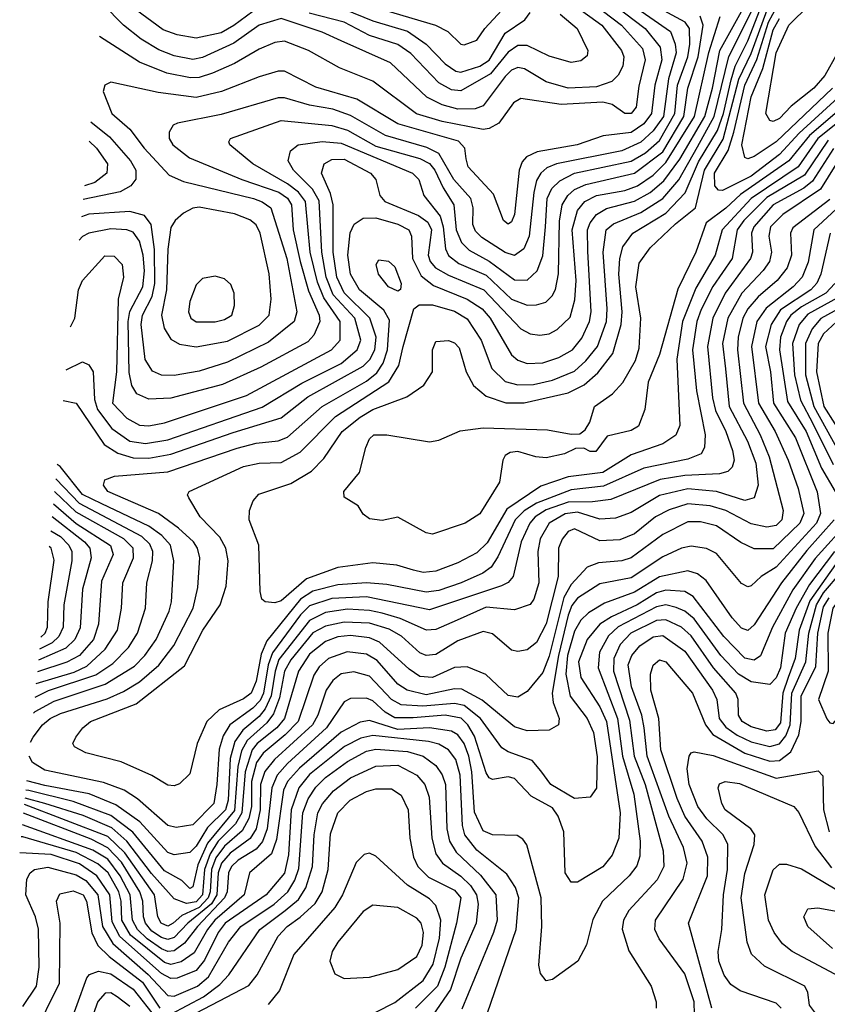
# Model space of a CAD drawing. Extents: x 997026 to 1115308, y 536381 to 619039.
# Tile 80 of 256: x 1000566 to 1003127, y 565058 to 568182. Entities that reach past the tile are written whole.
import ezdxf

# ---------------------------------------------------------------- set-up
doc = ezdxf.new("R2010")
doc.units = 0

msp = doc.modelspace()

# ---------------------------------------------------------------- linework, layer by layer
at = {"layer": '0CON20XD'}
for points in [[(1003158.1, 568075), (1003119.5, 568005), (1003084.4, 567965), (1003012.2, 567907.8), (1002975, 567869.2), (1002955, 567859.6), (1002945, 567862.1), (1002931.9, 567885), (1002965, 568076.9), (1003004.9, 568165), (1003070, 568230), (1003109.4, 568280.6), (1003135.9, 568334.1)], [(1002388, 568278), (1002549.3, 568155), (1002597.2, 568095), (1002601.9, 568055), (1002579.5, 567975), (1002569.6, 567885), (1002545, 567851.5), (1002505, 567824.6), (1002416.4, 567813.6), (1002333.1, 567785), (1002206.9, 567763.1), (1002172.4, 567747.6), (1002159, 567731), (1002149.8, 567705), (1002135, 567564.2), (1002125, 567540.6), (1002115, 567533.6), (1002099.5, 567545), (1002068.6, 567628.6), (1001988.2, 567715), (1001981.2, 567741.2), (1001977.7, 567775), (1001957, 567797), (1001765, 567852), (1001635, 567930), (1001505, 567968), (1001405, 568019.2), (1001385, 568018.8), (1001325, 568000.7), (1001205.9, 567954.1), (1001125, 567935.8), (1001005, 567951.3), (1000855, 567984.4), (1000835.8, 567975), (1000830.5, 567955), (1000858, 567885), (1000914.8, 567835), (1000960.6, 567775), (1001039.4, 567689.4), (1001085, 567668.6), (1001307.3, 567615), (1001335, 567604.8), (1001361.6, 567585), (1001412.9, 567425), (1001444, 567255), (1001435.7, 567224.3), (1001355, 567158.5), (1001225, 567095.2), (1001135, 567067.3), (1001055, 567052.8), (1001015, 567054.3), (1000986.5, 567066.5), (1000963.9, 567103.9), (1000951, 567215), (1000955.1, 567245), (1000985.8, 567304.2), (1000994.2, 567345), (1000993.1, 567453.1), (1000982.2, 567532.2), (1000961.2, 567561.2), (1000915, 567573.5), (1000784.4, 567565.6), (1000761.5, 567556.9)], [(1002355.8, 568255.8), (1002473.9, 568165), (1002540.5, 568090.5), (1002548.9, 568055), (1002528.9, 567971.1), (1002520.9, 567905), (1002505, 567884.3), (1002485, 567884.8), (1002445, 567912.8), (1002415, 567921.1), (1002283.2, 567913.2), (1002155, 567932), (1002131.5, 567918.5), (1002085, 567854.3), (1002055, 567836.9), (1002035, 567834.3), (1001905, 567859), (1001824.1, 567884.1), (1001685, 567987), (1001579.4, 568029.4), (1001481.8, 568085), (1001405, 568114), (1001375, 568109.8), (1001325, 568089.2), (1001246.3, 568043.7), (1001177.5, 568012.5), (1001135, 567999), (1001107.6, 567997.6), (1001032.2, 568012.2), (1000945, 568047.4), (1000818.9, 568129.5)], [(1003212.3, 567897.7), (1003097.3, 567805), (1003034.7, 567715.3), (1002885.3, 567615), (1002793, 567515), (1002770.9, 567435), (1002709.8, 567330.2), (1002667.7, 567225), (1002650.1, 567105), (1002659.5, 566895), (1002646, 566864), (1002605, 566835.9), (1002505, 566801.6), (1002415, 566745.6), (1002305, 566732), (1002217.9, 566702.1), (1002110.6, 566629.4), (1002047.7, 566522.3), (1002015, 566490.9), (1001955, 566458.4), (1001885, 566432.2), (1001845, 566427.6), (1001814.7, 566435.3), (1001761.7, 566451.7), (1001685, 566458.8), (1001575, 566443.5), (1001475, 566407.5), (1001395, 566338.3), (1001375, 566331.9), (1001344.4, 566334.4), (1001333.6, 566343.6), (1001327.8, 566367.8), (1001323.6, 566515), (1001293.8, 566595), (1001294.5, 566625), (1001305.6, 566655), (1001323.7, 566676.3), (1001425, 566710.9), (1001490.6, 566749.4), (1001530.3, 566789.7), (1001588.7, 566875), (1001645, 566920.5), (1001685, 566945.5), (1001793.3, 566985), (1001847, 567023), (1001874.5, 567065), (1001874.5, 567135), (1001885, 567160.8), (1001925, 567164.4), (1001945, 567157.3), (1001959.2, 567140.8), (1001981.1, 567065), (1002005, 567021.3), (1002045, 566988.1), (1002106.9, 566966.9), (1002165, 566966.4), (1002305, 566998.4), (1002355.9, 567024.1), (1002398.6, 567061.4), (1002446.5, 567123.5), (1002473.3, 567215), (1002476.1, 567255), (1002465.6, 567375), (1002468.4, 567425), (1002478.6, 567461.4), (1002510.5, 567505), (1002615, 567568.6), (1002676.6, 567633.4), (1002718.9, 567731.1), (1002779.1, 567830.9), (1002797.6, 567885), (1002821.6, 567991.6), (1002834.8, 568035.2), (1002875, 568115.5), (1002936.3, 568273.7)], [(1001495, 568281.6), (1001883.8, 568165), (1001923.1, 568145), (1001964.3, 568105), (1001975, 568102.2), (1002015, 568117.5), (1002040.7, 568155), (1002135, 568257.4)], [(1000600.2, 565889.7), (1000608.4, 565905), (1000638, 565945), (1000662, 565965), (1000695, 565980.5), (1000843.2, 566026.8), (1000895, 566050), (1000945, 566080.9), (1001006.4, 566133.6), (1001054, 566196), (1001115.6, 566315), (1001130.4, 566380.4), (1001136.6, 566475), (1001129.1, 566505), (1001117, 566525), (1001069.2, 566569.2), (1001005.4, 566615.4), (1000844.7, 566685), (1000831.1, 566705), (1000835, 566722.5), (1000865.8, 566734.2), (1001035, 566747.5), (1001255, 566822.6), (1001315, 566838), (1001385, 566845.5), (1001415, 566857), (1001525.1, 566954.9), (1001665.2, 567034.8), (1001698.6, 567061.4), (1001717.9, 567092.1), (1001731.8, 567135), (1001738.4, 567228.4), (1001720.6, 567260.6), (1001642.9, 567325), (1001614.3, 567375), (1001606.7, 567435), (1001613.6, 567506.4), (1001626.2, 567533.8), (1001655, 567552.8), (1001695, 567554), (1001765, 567533.7), (1001799.7, 567515), (1001808.5, 567495), (1001811.6, 567425), (1001839.3, 567369.3), (1001878.4, 567338.4), (1001984.7, 567295), (1002032, 567265), (1002058.1, 567235), (1002125, 567119.1), (1002145, 567101.8), (1002175, 567091.6), (1002225, 567093.4), (1002275, 567110.7), (1002319, 567135), (1002348.5, 567171.5), (1002372.3, 567225), (1002378, 567255), (1002367.8, 567447.8), (1002366.3, 567515), (1002375, 567538.1), (1002395, 567563.8), (1002426.7, 567583.3), (1002515, 567606.2), (1002565, 567634.2), (1002608.9, 567671.1), (1002659.7, 567740.3), (1002738.3, 567875), (1002763.2, 567965), (1002786, 568085), (1002865, 568227.4)], [(1000726.4, 567207.4), (1000740.6, 567235), (1000752.4, 567325), (1000764.7, 567355), (1000835, 567433.1), (1000865, 567432.1), (1000890.9, 567405), (1000894.6, 567365), (1000877.7, 567295), (1000872.2, 567065), (1000860.2, 566965), (1000905, 566918.1), (1000945, 566896), (1000975, 566893.4), (1001025, 566902.7), (1001285, 566989.8), (1001554.2, 567135), (1001581.6, 567165), (1001581.6, 567225), (1001529.6, 567299.6), (1001509.7, 567349.7), (1001487.2, 567445), (1001471.5, 567605), (1001449.6, 567635), (1001415, 567662), (1001305.3, 567725), (1001232.2, 567785), (1001228.5, 567795), (1001234.4, 567805), (1001395, 567862.6), (1001555, 567847.1), (1001605, 567831.7), (1001695, 567781), (1001835, 567742.2), (1001865.7, 567725.7), (1001882.6, 567705), (1001908.7, 567648.7), (1001942.9, 567595), (1001949.8, 567515), (1001966.6, 567475), (1001991.1, 567451.1), (1002055, 567416.5), (1002135, 567357), (1002175, 567356.2), (1002207.1, 567385), (1002225, 567432.5), (1002232.7, 567525), (1002238.8, 567615), (1002253.5, 567646.5), (1002278.6, 567671.4), (1002325.4, 567695), (1002505, 567733.8), (1002549.8, 567759.8), (1002595, 567798.7), (1002643.6, 567885), (1002651.7, 567975), (1002684.6, 568065), (1002690.5, 568105), (1002689.4, 568155), (1002676.1, 568175), (1002555, 568239.9)], [(1002726.8, 567263.2), (1002713.2, 567225), (1002698.9, 567135), (1002711.9, 567005), (1002739.6, 566865), (1002737.6, 566825), (1002726.4, 566805), (1002685, 566787.7), (1002545, 566759), (1002417.5, 566702.5), (1002315, 566690.4), (1002205, 566648.4), (1002165.8, 566624.2), (1002136.9, 566595), (1002082.3, 566477.7), (1002061.3, 566445), (1002034.6, 566425.4), (1001965.4, 566395), (1001895, 566371), (1001855, 566365.7), (1001729.8, 566390.2), (1001665, 566395.6), (1001575, 566388.8), (1001495, 566369), (1001456.2, 566343.8), (1001349.3, 566210.7), (1001331.6, 566168.4), (1001315, 566082.7), (1001299.8, 566045), (1001275, 566026.9), (1001198.1, 565991.9), (1001159.3, 565955), (1001128.8, 565885), (1001105, 565788.8), (1001072.2, 565757.8), (1001055, 565750.9), (1001035, 565752.9), (1000985, 565784), (1000887.1, 565827.1), (1000775, 565855.5), (1000739.2, 565875), (1000734.2, 565885), (1000743.1, 565905), (1000765.6, 565935), (1000790.4, 565955), (1000935, 566011.2), (1001088.5, 566131.5), (1001146.3, 566245), (1001201.1, 566325), (1001220, 566385), (1001226.6, 566465), (1001219.2, 566505), (1001200, 566540), (1001138.4, 566605), (1001102.2, 566665), (1001098.1, 566675), (1001103.1, 566685), (1001275, 566764), (1001325, 566774.8), (1001395, 566776.6), (1001455, 566809.8), (1001567.3, 566922.7), (1001736.4, 567033.6), (1001767.7, 567085), (1001782, 567145), (1001815.7, 567264.3), (1001832.8, 567277.2), (1001875, 567277), (1001945, 567257.9), (1001985, 567233.4), (1002028.9, 567165), (1002062.6, 567075), (1002105, 567034.2), (1002145, 567023.5), (1002195, 567025.1), (1002255, 567038.2), (1002325, 567067.2), (1002360.7, 567099.3), (1002398, 567145), (1002426.5, 567225), (1002428.8, 567265), (1002416.2, 567445), (1002425.2, 567515), (1002449.2, 567535), (1002535, 567570.1), (1002605.5, 567614.5), (1002656.1, 567673.9), (1002715, 567778.8), (1002768.5, 567875), (1002814.3, 568065.7), (1002895.1, 568225)], [(1002485, 568247), (1002629.6, 568145), (1002644.9, 568104.9), (1002647.6, 568077.6), (1002622.8, 567995), (1002607.5, 567875), (1002575, 567829.3), (1002535, 567793.7), (1002475, 567766.4), (1002267.9, 567725), (1002237.7, 567712.3), (1002217.9, 567695), (1002205, 567672.3), (1002195.7, 567634.3), (1002181.5, 567495), (1002164.8, 567455), (1002135, 567434.3), (1002105, 567443.3), (1002030.8, 567490.8), (1002010.8, 567510.8), (1002002.7, 567532.7), (1002004, 567585), (1001996.1, 567615), (1001942.6, 567675), (1001895, 567757.5), (1001857, 567777), (1001725.9, 567815), (1001615, 567878.2), (1001558.2, 567898.2), (1001485, 567910.9), (1001405, 567934.5), (1001385, 567934.4), (1001205, 567881.3), (1001066.1, 567853.9), (1001052.4, 567847.6), (1001039.2, 567825), (1001040, 567805), (1001051.2, 567785), (1001103.9, 567743.9), (1001269.6, 567675), (1001387.6, 567635), (1001415, 567616), (1001427.7, 567595), (1001432.8, 567515), (1001455.1, 567415.1), (1001481.6, 567321.6), (1001515.2, 567245), (1001516.9, 567225), (1001498.9, 567181.1), (1001479.8, 567160.2), (1001330.4, 567079.6), (1001209.1, 567025), (1001045, 566980.9), (1000975, 566977.7), (1000936.6, 566995), (1000921.2, 567021.2), (1000912.4, 567062.4), (1000909.2, 567225), (1000915, 567255.8), (1000956.3, 567335), (1000961.1, 567385), (1000957.4, 567435), (1000945, 567479.6), (1000925, 567507.6), (1000905, 567515.9), (1000855, 567519.2), (1000784.5, 567505), (1000765, 567494.7), (1000754.1, 567483)], [(1002327.9, 568225), (1002411.4, 568165), (1002474.4, 568085), (1002481.9, 568065), (1002478.1, 568035), (1002463.3, 568006.7), (1002443.9, 567986.1), (1002395, 567969.2), (1002305, 567965.2), (1002235.5, 567985), (1002166.7, 568026.7), (1002145, 568030.2), (1002125, 568021.9), (1002105, 568002.3), (1002035, 567908.8), (1002010.1, 567899.9), (1001955, 567898.4), (1001905, 567911.8), (1001856.7, 567936.7), (1001741.5, 568045), (1001585, 568115.2), (1001525, 568143), (1001395, 568186), (1001325, 568164.8), (1001245, 568107.6), (1001145, 568062.1), (1001115, 568055.8), (1001055, 568067.7), (1001007.2, 568087.2), (1000950.4, 568120.4), (1000894.9, 568164.9), (1000829.1, 568231.6)], [(1003161.4, 567935), (1003037.5, 567822.5), (1002975, 567754.2), (1002885, 567686.1), (1002795, 567640.4), (1002781.9, 567641.9), (1002770.2, 567655), (1002769, 567695), (1002813, 567767), (1002830.9, 567825), (1002864.9, 567975), (1002903.7, 568056.3), (1002940.9, 568175), (1002967.9, 568225)], [(1000703.4, 566973.6), (1000745, 566965.3), (1000833.8, 566833.8), (1000876.8, 566806.8), (1000925, 566791.8), (1000975, 566790.8), (1001045, 566803.9), (1001242.2, 566872.2), (1001395, 566919), (1001479.3, 566985), (1001655, 567082.4), (1001676.4, 567103.6), (1001691.9, 567135), (1001696.2, 567175), (1001676.2, 567235), (1001595, 567316), (1001571.6, 567365), (1001559.9, 567445), (1001559.9, 567595), (1001551.2, 567631.2), (1001522.9, 567695), (1001531.6, 567725), (1001555, 567738.7), (1001595, 567739.5), (1001677.6, 567695), (1001695.3, 567675), (1001708, 567625), (1001724, 567605), (1001830.5, 567560.5), (1001859.5, 567539.5), (1001871.3, 567515), (1001865.9, 567475), (1001860.5, 567435), (1001867.4, 567415), (1001884, 567395), (1001925, 567371.4), (1002037.9, 567325), (1002155, 567201.2), (1002185, 567185.8), (1002215, 567180.8), (1002245, 567185.2), (1002270.6, 567199.4), (1002311.5, 567238.5), (1002326.5, 567293.5), (1002330.2, 567355), (1002317.6, 567515), (1002335, 567576.6), (1002358.3, 567605), (1002394.7, 567625), (1002485, 567640.5), (1002525, 567655.3), (1002575, 567689.5), (1002615, 567728.8), (1002705.2, 567875), (1002751.3, 568078.7), (1002787.4, 568192.6)], [(1000712.8, 567071.5), (1000765, 567096.4), (1000785, 567086.9), (1000798.5, 567065), (1000803.2, 566976.8), (1000812.6, 566945), (1000857.8, 566885), (1000915, 566845.1), (1000965, 566837.6), (1001035, 566849.1), (1001335, 566952.4), (1001460.6, 567029.4), (1001585, 567091.8), (1001635.8, 567135), (1001647.2, 567165), (1001628.1, 567235), (1001559.6, 567309.6), (1001537.8, 567365), (1001523.5, 567445), (1001515, 567607.1), (1001494.5, 567644.5), (1001433.9, 567705), (1001417.2, 567735), (1001424.1, 567765.9), (1001449.2, 567785), (1001524.3, 567795.7), (1001585, 567791), (1001811.5, 567695), (1001831.2, 567675), (1001846.8, 567625), (1001899, 567559), (1001909.1, 567525), (1001916, 567455), (1001925, 567434.3), (1001958.2, 567408.2), (1002045, 567371.5), (1002125, 567295.8), (1002175, 567276.7), (1002205, 567277), (1002233.8, 567286.2), (1002254.3, 567305.7), (1002265, 567326.5), (1002274.3, 567375.7), (1002277.1, 567542.9), (1002285.9, 567595), (1002303.5, 567625), (1002325, 567643.1), (1002360.9, 567659.1), (1002515.2, 567695), (1002605, 567762.6), (1002672.3, 567875), (1002684.9, 567965), (1002717.1, 568065), (1002733.5, 568165), (1002723.9, 568193.9)], [(1001325, 568222.9), (1001245, 568163.7), (1001205, 568141), (1001125, 568123.8), (1001065, 568134.5), (1001020.5, 568150.5), (1000933, 568215)], [(1002280.1, 568200.1), (1002333.7, 568155), (1002367.3, 568085), (1002365, 568068), (1002345, 568051.8), (1002315, 568046.6), (1002245, 568066.4), (1002175, 568100.7), (1002145, 568100.3), (1002115, 568079.5), (1002059.1, 568010.9), (1001965, 567956.3), (1001935, 567959.4), (1001895, 567981.6), (1001806.4, 568075), (1001765, 568103.4), (1001675, 568132.3), (1001595, 568174.4), (1001483.6, 568203.6)], [(1003180.7, 567909.3), (1003070, 567815), (1003004.9, 567735), (1002852, 567628), (1002805, 567584.1), (1002742.3, 567537.7), (1002710.2, 567445), (1002653.1, 567326.9), (1002595, 567120), (1002558.3, 567031.7), (1002547.9, 566945), (1002527.6, 566892.4), (1002505, 566878.9), (1002428.9, 566861.1), (1002392.3, 566812.3), (1002375, 566812.5), (1002355, 566822.5), (1002328.3, 566821.7), (1002293.3, 566805), (1002235, 566792.1), (1002202.5, 566795), (1002145, 566812.5), (1002120.9, 566809.1), (1002105, 566798.8), (1002098, 566785), (1002087.1, 566715), (1002025, 566614.3), (1001978, 566585), (1001875, 566550), (1001855, 566554), (1001765, 566603.8), (1001715, 566592.9), (1001675, 566598), (1001655, 566613.3), (1001639.5, 566639.5), (1001595, 566667.5), (1001594, 566685), (1001642.9, 566745), (1001663.8, 566825), (1001675, 566852), (1001688.8, 566865), (1001730, 566865), (1001865, 566842.5), (1001895, 566848), (1001962.1, 566877.9), (1002035, 566887.3), (1002239.1, 566880.9), (1002315, 566867.5), (1002341.7, 566868.3), (1002359.3, 566880.7), (1002373.8, 566905), (1002388.1, 566955), (1002445.2, 566994.8), (1002478.8, 567031.2), (1002518.8, 567101.2), (1002530.2, 567139.8), (1002535.2, 567234.8), (1002519.2, 567335), (1002530.1, 567409.9), (1002565, 567458.9), (1002645.2, 567535), (1002708.4, 567585), (1002737, 567705), (1002796.9, 567803.1), (1002846.2, 567993.8), (1002885, 568075.2), (1002935.8, 568214.2)], [(1001595, 568215.9), (1001685, 568179.3), (1001795.7, 568145.7), (1001854.8, 568105), (1001915, 568042), (1001948.6, 568018.6), (1001965, 568016.4), (1002025, 568034.9), (1002055, 568053.7), (1002105, 568139.2), (1002168, 568182), (1002184.5, 568205.5)], [(1003142.9, 567965), (1002965, 567794.6), (1002895, 567748.3), (1002875, 567740.5), (1002865.2, 567745.2), (1002856.3, 567785), (1002885, 567937.5), (1002922.1, 568027.9), (1002955, 568149.8), (1002975, 568186.1)], [(1000791.6, 567858), (1000850.6, 567810.6), (1000916.4, 567735), (1000933.5, 567705), (1000933.6, 567676.4), (1000917.5, 567655), (1000884.1, 567635.9), (1000766.9, 567611.3)], [(1000785.5, 567796.7), (1000809.3, 567775), (1000844, 567725), (1000841.9, 567695), (1000804.1, 567665.9), (1000771.3, 567654.7)], [(1003129.7, 567800.3), (1003055, 567689.5), (1002935, 567618.1), (1002861.9, 567545), (1002840.9, 567515), (1002825.4, 567425), (1002764.3, 567335.7), (1002726.8, 567263.2)], [(1003178, 567762), (1003105.8, 567644.2), (1002985.6, 567564.4), (1002947.1, 567525), (1002941.7, 567495), (1002950.2, 567445), (1002943.2, 567415), (1002923.7, 567386.3), (1002855.4, 567314.6), (1002811.5, 567235), (1002794.2, 567155), (1002804.5, 567074.5), (1002815.6, 566955), (1002873.8, 566845), (1002899.8, 566775), (1002907.9, 566705), (1002895.1, 566664.9), (1002865, 566656.9), (1002775, 566684.6), (1002685, 566693.6), (1002595, 566672.6), (1002505, 566618), (1002455, 566600), (1002405, 566597.6), (1002335, 566620), (1002295, 566614.7), (1002244.5, 566585), (1002216.7, 566535), (1002208.3, 566495), (1002212.5, 566395), (1002196.3, 566343.7), (1002185, 566326.5), (1002135, 566310), (1002045, 566318), (1001952.9, 566277.1), (1001885, 566247.2), (1001855.2, 566244.8), (1001772, 566282), (1001715, 566299.2), (1001675, 566307.8), (1001605, 566311.1), (1001535, 566301.2), (1001485, 566276), (1001387.9, 566152.1), (1001375.7, 566115), (1001363.4, 566036.7), (1001344.5, 565995.5), (1001325, 565970.9), (1001272.7, 565927.3), (1001248, 565892), (1001232.8, 565837.2), (1001226.2, 565705), (1001218.3, 565675), (1001161.4, 565618.6), (1001125, 565559.8), (1001105, 565539.8), (1001055, 565531.7), (1001035, 565539.4), (1000946.8, 565636.8), (1000870.7, 565690.7), (1000785.6, 565725.6), (1000645, 565752.4), (1000588.1, 565767)], [(1003146.1, 567773.9), (1003080.2, 567669.8), (1003052, 567648), (1002955.4, 567595), (1002894.4, 567525), (1002887, 567505), (1002889.4, 567445), (1002883.3, 567425), (1002803.3, 567315), (1002764.2, 567235), (1002746.8, 567145), (1002762.3, 566982.3), (1002771.9, 566941.9), (1002805.4, 566875), (1002826.5, 566815), (1002831, 566785), (1002825, 566761.8), (1002811, 566749), (1002785, 566741.1), (1002675, 566735.8), (1002596.8, 566723.2), (1002440.8, 566659.2), (1002382, 566652), (1002305, 566651.6), (1002235, 566626.5), (1002200.3, 566605), (1002183.2, 566585), (1002155.7, 566525), (1002131, 566415), (1002115, 566396.7), (1002094.1, 566385.9), (1001865, 566309.7), (1001665, 566351), (1001555.6, 566345.6), (1001485, 566322.2), (1001456.2, 566293.8), (1001367.1, 566172.9), (1001353.6, 566135), (1001338.8, 566045), (1001328.1, 566021.9), (1001305, 565997.6), (1001232.4, 565945), (1001210.9, 565909.1), (1001197.8, 565867.8), (1001191.1, 565755), (1001181.2, 565695), (1001115, 565627), (1001061.8, 565618.2), (1001035, 565625.2), (1000939.2, 565709.2), (1000897.2, 565737.2), (1000831.5, 565761.5), (1000645, 565801), (1000606.5, 565825), (1000595.8, 565844.7)], [(1003135, 567611.6), (1003017.8, 567522.2), (1003010.6, 567505), (1003013.8, 567435), (1002999.2, 567395), (1002968, 567355), (1002907.3, 567302.7), (1002874.9, 567265.1), (1002858.9, 567235), (1002843.7, 567175), (1002841.6, 567135), (1002861.2, 566965), (1002914.4, 566865), (1002942.4, 566795), (1002986.8, 566625), (1002982.9, 566595), (1002965, 566576.8), (1002935, 566571.9), (1002885, 566582.3), (1002805, 566624.3), (1002755, 566639.8), (1002685, 566645.6), (1002625, 566626.5), (1002581.9, 566605), (1002515, 566550.6), (1002468.5, 566531.5), (1002405, 566528.9), (1002325, 566567), (1002305, 566558.3), (1002286.1, 566533.9), (1002274.9, 566505.1), (1002273.8, 566415), (1002235, 566264.6), (1002205, 566205.4), (1002175, 566182.3), (1002145, 566177.1), (1002125, 566181.8), (1002065, 566233.4), (1002035, 566240.5), (1001955, 566210.6), (1001885, 566168), (1001855, 566164.4), (1001835, 566173.5), (1001776, 566226), (1001737.6, 566247.7), (1001675, 566266.8), (1001595, 566270.4), (1001535, 566258.2), (1001495, 566236.6), (1001425, 566150.9), (1001405.4, 566114.6), (1001390, 566030), (1001370.9, 565979.1), (1001349.6, 565950.4), (1001287.3, 565895), (1001268.5, 565861.5), (1001257.8, 565812.2), (1001247.1, 565672.9), (1001161.4, 565568.6), (1001130.1, 565499.9), (1001115, 565430.6), (1001105, 565425.5), (1001080, 565450), (1001025, 565481), (1000924.1, 565604.1), (1000855, 565656.6), (1000735, 565701.3), (1000595, 565736), (1000585.2, 565737.3)], [(1003170.1, 567595), (1003083.9, 567515), (1003066.7, 567413.3), (1003047, 567365), (1003019.1, 567335), (1002932.6, 567267.4), (1002903.7, 567225), (1002886.5, 567145), (1002909.2, 566965), (1002961.2, 566875), (1003002.7, 566785), (1003034.5, 566695), (1003052.3, 566615), (1003040.3, 566585), (1002955, 566502.8), (1002895, 566503), (1002852.8, 566522.8), (1002775, 566576.3), (1002725, 566589.1), (1002685, 566589), (1002605, 566549), (1002505, 566474.2), (1002475, 566464.5), (1002400.9, 566459.1), (1002364.8, 566445.2), (1002315, 566389.8), (1002291.5, 566348.5), (1002245, 566162.2), (1002225, 566110.3), (1002175, 566050.7), (1002145, 566032.5), (1002115, 566037.4), (1002044.2, 566104.2), (1001985, 566129.1), (1001945, 566127), (1001875, 566094.5), (1001835, 566098.2), (1001800.7, 566120.7), (1001707, 566207), (1001675, 566220.9), (1001615, 566228.4), (1001575, 566223.4), (1001535, 566209.3), (1001485, 566168.4), (1001450.2, 566115), (1001405.4, 565965), (1001381, 565935), (1001318.8, 565885), (1001302.5, 565865), (1001280.2, 565795), (1001270.5, 565665), (1001250, 565630), (1001195, 565575.7), (1001169.5, 565535), (1001152, 565485), (1001145, 565405.2), (1001125, 565382.6), (1001095, 565377.3), (1001055, 565392.6), (1000983.1, 565473.1), (1000905.6, 565575.6), (1000857.9, 565617.9), (1000767.1, 565657.1), (1000645, 565695.2), (1000582.7, 565712.3)], [(1001125, 567144.4), (1001225, 567162.4), (1001325, 567213.4), (1001357, 567245), (1001363.5, 567295), (1001356.2, 567376.2), (1001327.8, 567505), (1001315, 567531.9), (1001295, 567547.7), (1001246.3, 567566.3), (1001135, 567587.4), (1001115, 567584.8), (1001085, 567568.1), (1001059.1, 567545), (1001045, 567523.1), (1001035.8, 567454.2), (1001031.2, 567325), (1001015.2, 567245), (1001023.3, 567203.3), (1001045, 567168.2), (1001072.8, 567152.8), (1001125, 567144.4)], [(1003136.2, 567505), (1003106.9, 567375), (1003094, 567346), (1003074.2, 567325), (1002978.9, 567261.1), (1002948.4, 567215), (1002931.1, 567145), (1002947.1, 567065), (1002956.5, 566965), (1003025.9, 566855), (1003094.5, 566684.5), (1003105.4, 566615), (1003092.6, 566585), (1002965, 566445.2), (1002917.2, 566415), (1002885, 566385.4), (1002875, 566382.3), (1002855, 566393.1), (1002775, 566488.4), (1002744.1, 566504.1), (1002695, 566511.6), (1002665, 566505.5), (1002605, 566478.1), (1002505, 566411.2), (1002405, 566392.1), (1002335, 566346.1), (1002316.4, 566323.6), (1002305, 566292.4), (1002274.9, 566165.1), (1002254.6, 566045), (1002257.2, 566015), (1002276.7, 565965), (1002273.9, 565945), (1002245, 565927.1), (1002175, 565925.2), (1002135, 565937.7), (1002105, 565962.2), (1002032.5, 566022.5), (1001967.6, 566057.6), (1001945, 566058.6), (1001855, 566039.7), (1001794.1, 566054.1), (1001765, 566073.7), (1001698.9, 566148.9), (1001665, 566168.4), (1001603.6, 566176.4), (1001545, 566155.5), (1001515, 566128.1), (1001498.3, 566101.7), (1001449.1, 565955), (1001407.6, 565912.4), (1001337.4, 565855), (1001316.6, 565825), (1001300.8, 565765), (1001301, 565685), (1001292.5, 565647.5), (1001271.6, 565608.4), (1001215, 565559.4), (1001187.8, 565522.2), (1001174.2, 565485), (1001170.1, 565415), (1001163.6, 565395), (1001135, 565364.7), (1001080.1, 565339.9), (1001052.3, 565315), (1001035, 565306), (1001014.5, 565315), (1001003.5, 565335), (1000993.3, 565405), (1000898.8, 565538.8), (1000845, 565590), (1000580.7, 565691.7)], [(1001765, 567320.5), (1001735.6, 567335), (1001703.1, 567375), (1001696.2, 567405), (1001705, 567420), (1001735, 567415.8), (1001755, 567398.6), (1001775.3, 567344.7), (1001773.6, 567326.4), (1001765, 567320.5)], [(1001125, 567223.9), (1001185, 567224), (1001215, 567231.1), (1001237.9, 567245), (1001247.1, 567275), (1001245.5, 567315), (1001235, 567342), (1001215, 567360), (1001185, 567368.5), (1001145, 567360.6), (1001125, 567341.4), (1001105, 567288), (1001101, 567255), (1001108.4, 567235), (1001125, 567223.9)], [(1003150.9, 567345), (1003122.4, 567315), (1003045, 567271.6), (1003011.1, 567245), (1002997.3, 567225), (1002978.5, 567175), (1002974.9, 567135), (1003000.8, 566970.8), (1003060.1, 566875), (1003108.8, 566758.8), (1003152, 566685)], [(1003169, 567305), (1003065, 567247.5), (1003038.2, 567215), (1003016.1, 567155), (1003022.5, 567055), (1003041.6, 566975), (1003081.4, 566901.4), (1003145, 566770.5)], [(1003235.6, 567305), (1003106.3, 567233.7), (1003078.7, 567201.3), (1003057.6, 567155), (1003057.8, 567055), (1003084.6, 566955), (1003162.6, 566812.6)], [(1003156.1, 567223.9), (1003115, 567185.4), (1003098, 567155), (1003092.9, 567065), (1003115.6, 566955), (1003185.3, 566845.3)], [(1000609.3, 565981.5), (1000615, 565986.8), (1000675, 566019.2), (1000836.6, 566073.4), (1000929.5, 566130.5), (1000962.7, 566165), (1000998, 566215), (1001039.3, 566305), (1001046.7, 566335), (1001054.4, 566465), (1001043.8, 566515), (1001016.6, 566545), (1000974.9, 566574.9), (1000825.6, 566645.6), (1000765, 566675.6), (1000694.1, 566764.1), (1000684.2, 566770.9)], [(1000614.1, 566032.7), (1000657, 566053), (1000806.6, 566103.4), (1000860.4, 566139.6), (1000910.4, 566189.6), (1000939.2, 566235), (1000964.4, 566315), (1000968.8, 566395), (1000986.7, 566465), (1000987.8, 566495), (1000978.3, 566518.3), (1000952.4, 566542.4), (1000755, 566646.6), (1000679.8, 566725)], [(1000618.2, 566075.9), (1000737.8, 566112.2), (1000778.8, 566131.2), (1000837, 566185), (1000875.5, 566245), (1000888.9, 566315), (1000892.3, 566395), (1000926.8, 566475), (1000925.2, 566505), (1000895.5, 566535), (1000745, 566619.6), (1000676, 566685.1)], [(1000672.3, 566645.5), (1000745, 566583.2), (1000853.5, 566513.5), (1000862.2, 566485), (1000825, 566400), (1000815.9, 566264.1), (1000799.3, 566215), (1000755.1, 566164.9), (1000715, 566143.7), (1000621.8, 566113)], [(1000668.5, 566605.3), (1000770.8, 566525), (1000788.4, 566505), (1000791.8, 566475), (1000764.9, 566375), (1000757.4, 566252.6), (1000740.4, 566215), (1000712.2, 566187.8), (1000625.2, 566149.8)], [(1003199.1, 566595), (1003088, 566472), (1003017.4, 566372.6), (1002953.1, 566255), (1002915, 566164), (1002895, 566150), (1002865, 566156), (1002798.6, 566225), (1002702, 566352), (1002675, 566367.7), (1002615, 566371.4), (1002585, 566363.3), (1002524.4, 566325), (1002442.2, 566287.8), (1002405.7, 566264.3), (1002365.7, 566215), (1002337.7, 566145), (1002345.1, 566095.1), (1002405, 566001.3), (1002427.1, 565955), (1002470.3, 565665), (1002465.9, 565585), (1002445, 565530.4), (1002415, 565494), (1002335, 565445.4), (1002315, 565445.5), (1002295.3, 565475), (1002291.4, 565605), (1002273, 565655), (1002255, 565681.2), (1002188.2, 565718.2), (1002135, 565774.2), (1002115, 565780), (1002065, 565771.5), (1002055, 565776.5), (1002045, 565792.2), (1002008.1, 565908.1), (1001987.2, 565945), (1001965.5, 565965.5), (1001915.3, 565975.3), (1001813.4, 565966.6), (1001755, 565966.9), (1001724.8, 565984.8), (1001685, 566020.5), (1001665, 566029.3), (1001615, 566028.3), (1001595, 566017.6), (1001538.4, 565935), (1001415, 565822.2), (1001382.6, 565785), (1001364.9, 565745.1), (1001350, 565615), (1001335.7, 565574.3), (1001315, 565550.4), (1001258.6, 565515), (1001237.7, 565495), (1001227.8, 565475), (1001223.4, 565415), (1001215.3, 565395), (1001129.2, 565305), (1001088.7, 565251.3), (1001055, 565227.2), (1001035, 565225.3), (1001015, 565233.5), (1000969.5, 565265), (1000939.1, 565295), (1000923, 565325), (1000915.8, 565405), (1000884.5, 565465), (1000845, 565517.8), (1000797.2, 565547.2), (1000574.3, 565626.9)], [(1003148.3, 566595), (1003061.8, 566498.2), (1002981.2, 566395), (1002895, 566262.2), (1002875, 566243.6), (1002855, 566251.4), (1002825, 566283.7), (1002742.5, 566402.5), (1002715, 566423.5), (1002685, 566433.8), (1002595, 566413.9), (1002515, 566365.6), (1002419.8, 566330.2), (1002369.8, 566300.2), (1002345, 566276.6), (1002325, 566241.6), (1002302.8, 566165), (1002297.5, 566105), (1002310.9, 566035), (1002365.6, 565965), (1002385, 565920), (1002396.8, 565843.2), (1002395, 565744), (1002374.6, 565715.4), (1002325, 565710.5), (1002250, 565755), (1002218.7, 565798.7), (1002190.9, 565830.9), (1002115, 565858.7), (1002095, 565871.9), (1002026.7, 565965), (1001975.4, 566005.4), (1001945, 566012.6), (1001843.9, 566003.9), (1001775, 566008.5), (1001744.5, 566025), (1001675, 566099.3), (1001625, 566112.6), (1001585, 566106.4), (1001558.4, 566085), (1001537.5, 566055), (1001510.7, 565975), (1001494.3, 565945), (1001373.5, 565835), (1001343.5, 565796.5), (1001329.1, 565755), (1001327.9, 565675), (1001315, 565614.3), (1001296.3, 565583.7), (1001232.7, 565537.3), (1001205.9, 565505), (1001195.3, 565475), (1001190.7, 565405), (1001173.9, 565376.1), (1001098.3, 565315), (1001055, 565269.2), (1001035, 565263), (1001015, 565269.2), (1000985, 565290), (1000964.1, 565315), (1000957.9, 565335), (1000956.5, 565385), (1000946.4, 565415), (1000888.2, 565508.2), (1000845, 565554.2), (1000791.8, 565581.8), (1000577.9, 565663.8)], [(1000664.2, 566560.2), (1000695, 566542.1), (1000721.4, 566515), (1000730.8, 566495), (1000731.2, 566465), (1000705.1, 566325), (1000703.3, 566255), (1000690.1, 566225), (1000668.8, 566205), (1000628.5, 566184.4)], [(1000632.1, 566222.4), (1000645.8, 566235), (1000653.5, 566255), (1000655.6, 566335), (1000675, 566467.5), (1000665.2, 566505), (1000659.4, 566510.1)], [(1003204, 566525), (1003071.7, 566338.3), (1003037.4, 566245), (1003025.3, 566155), (1003003, 566095), (1002986.1, 566045), (1002978.8, 565951.2), (1002961.6, 565928.4), (1002935, 565924.6), (1002885, 565937.8), (1002856.9, 565955), (1002845.6, 565975), (1002843.7, 566025), (1002836.3, 566045), (1002765.8, 566125.8), (1002695, 566226.8), (1002664.7, 566254.7), (1002615, 566277.5), (1002585, 566276), (1002504.2, 566235.8), (1002470.3, 566199.7), (1002450.1, 566155), (1002449, 566115), (1002499.6, 565959.6), (1002514.1, 565845), (1002549.7, 565755), (1002605.9, 565545), (1002608.7, 565495), (1002586.9, 565453.1), (1002497.2, 565355), (1002480.5, 565325), (1002476.2, 565296.2), (1002497.7, 565227.7), (1002568.5, 565115), (1002584, 565065), (1002583.8, 565045)], [(1003149.9, 566495), (1003070, 566390), (1003028, 566315), (1002993.4, 566235), (1002978.8, 566125), (1002965, 566093.3), (1002945, 566072.7), (1002885, 566080.5), (1002845, 566105.7), (1002788.8, 566165), (1002705, 566280.5), (1002675, 566305.7), (1002647.1, 566317.1), (1002614.9, 566324.9), (1002585, 566319.2), (1002464.1, 566255.9), (1002432.5, 566227.5), (1002404.9, 566175), (1002399.9, 566125), (1002461.5, 565965), (1002476.9, 565845), (1002513.5, 565725), (1002533.8, 565575), (1002532, 565528), (1002522.9, 565497.1), (1002498.8, 565465), (1002414.2, 565385), (1002383.7, 565326.3), (1002363.5, 565246.5), (1002336, 565194), (1002255, 565136), (1002235, 565132), (1002217.1, 565155), (1002212, 565182), (1002221.7, 565305), (1002219.2, 565395), (1002173.5, 565563.5), (1002161.3, 565581.3), (1002142.9, 565592.9), (1002065, 565595.7), (1002035, 565608.1), (1002007.6, 565667.6), (1001999.1, 565795), (1001990.3, 565845), (1001975.6, 565885.6), (1001955, 565912.6), (1001935, 565924.6), (1001865.1, 565934.9), (1001765, 565929.5), (1001675, 565958.3), (1001645, 565953.4), (1001585, 565921.5), (1001452.8, 565807.2), (1001415.1, 565765), (1001402.6, 565737.4), (1001379.6, 565580.4), (1001364.5, 565535.5), (1001294.8, 565475), (1001277.5, 565405), (1001184.6, 565325), (1001160.7, 565295), (1001119, 565221), (1001077.7, 565192.3), (1001045, 565183.8), (1001025, 565190), (1000916.9, 565276.9), (1000889.8, 565325), (1000887.5, 565385), (1000879.6, 565415), (1000845.6, 565475), (1000813.8, 565503.8), (1000745, 565539.6), (1000575, 565589.2), (1000570.6, 565589.6)], [(1003145, 565949.2), (1003225, 566042.5), (1003239.1, 566130.9), (1003280.1, 566245), (1003339.1, 566325), (1003372.1, 566395), (1003377, 566417), (1003372.1, 566442.1), (1003345, 566466.3), (1003315, 566468.4), (1003255, 566441.7), (1003235, 566422), (1003201.9, 566368.1), (1003159.7, 566335), (1003144, 566315), (1003128.2, 566235), (1003129.9, 566115), (1003098.9, 566025), (1003125, 565963.8), (1003135, 565951.2), (1003145, 565949.2)], [(1002706.2, 565025), (1002704.9, 565065), (1002675, 565154.6), (1002593.5, 565265), (1002580.3, 565295), (1002582.1, 565325), (1002669.6, 565455), (1002682.8, 565505), (1002671.2, 565555), (1002623.9, 565655), (1002556, 565845), (1002545.8, 565935), (1002538.2, 565975), (1002505.4, 566065), (1002495.7, 566135), (1002506.9, 566165), (1002532.2, 566195), (1002575, 566223.5), (1002605, 566228.3), (1002675, 566177.9), (1002762.9, 566055), (1002776.8, 566025), (1002783.8, 565965), (1002805, 565936.7), (1002841.3, 565911.3), (1002885, 565890.9), (1002945, 565875.8), (1002975, 565884.3), (1002995, 565909.1), (1003009.5, 565945), (1003014.8, 566045), (1003059.1, 566145), (1003068, 566235), (1003092.2, 566325), (1003115, 566363.3), (1003171.4, 566428.6)], [(1002760.8, 565045), (1002687.1, 565315), (1002746.6, 565465), (1002748.2, 565525), (1002730.2, 565575), (1002674.9, 565654.9), (1002650.6, 565710.6), (1002599, 565865), (1002592.2, 565965), (1002567.7, 566055), (1002565.7, 566105), (1002575, 566133.5), (1002595, 566150.6), (1002614.8, 566144.8), (1002699.6, 566045), (1002740.5, 565945), (1002763.9, 565913.9), (1002865, 565854.5), (1002945, 565829.4), (1002975, 565831.2), (1003011.6, 565858.4), (1003037, 565913), (1003044.3, 565955), (1003043.5, 566035), (1003090.4, 566129.6), (1003097.1, 566235), (1003115, 566318.7), (1003132.9, 566347.1)], [(1002049, 565031), (1002140.4, 565295), (1002148.2, 565395), (1002137.9, 565427.9), (1002111, 565471), (1002015, 565547), (1001977, 565595), (1001970.3, 565625), (1001962, 565785), (1001948.4, 565835), (1001925.5, 565865.5), (1001895, 565882.8), (1001862.1, 565892.1), (1001685, 565910.5), (1001647.3, 565902.7), (1001595.4, 565875.4), (1001485, 565787.4), (1001451.1, 565745), (1001426.5, 565675), (1001418.5, 565531.5), (1001405, 565474.3), (1001347, 565405), (1001217.2, 565315), (1001194.9, 565285), (1001151.9, 565198.1), (1001125, 565165.1), (1001065, 565141), (1001045, 565139.8), (1001015, 565155.1), (1000882.7, 565272.7), (1000858.8, 565318.8), (1000851.2, 565405), (1000809.9, 565465), (1000755, 565503.9), (1000665, 565532.5), (1000565.5, 565538.2)], [(1000575, 565050.9), (1000618.6, 565115), (1000626.8, 565175), (1000625, 565296.2), (1000615.6, 565335), (1000584.8, 565405), (1000588.1, 565455), (1000598.2, 565475), (1000612.9, 565485), (1000655, 565492.6), (1000745, 565468.8), (1000775, 565450.5), (1000812.8, 565405), (1000828.1, 565305), (1000860.6, 565250.6), (1000972.6, 565152.6), (1001035, 565085.6), (1001055, 565083.2), (1001085, 565095.6), (1001129.8, 565115), (1001163.8, 565145), (1001227.8, 565255), (1001266.9, 565305), (1001372.2, 565375), (1001416.2, 565415), (1001438.3, 565451.7), (1001451.1, 565488.9), (1001463.8, 565665), (1001480.3, 565709.7), (1001505, 565747), (1001535, 565777), (1001605, 565828.3), (1001665, 565860.7), (1001695, 565867.2), (1001795, 565860.2), (1001844.7, 565844.7), (1001885.3, 565815.3), (1001905, 565786), (1001915.7, 565755), (1001920.5, 565615), (1001928.6, 565575), (1001950.2, 565540.2), (1002027.3, 565467.3), (1002075.2, 565405), (1002079.4, 565325), (1002068.2, 565285), (1001968.2, 565041.8)], [(1002980.4, 565045), (1002965, 565061.4), (1002850.7, 565100.7), (1002820.6, 565120.6), (1002799.7, 565149.7), (1002783.3, 565195), (1002780.4, 565225), (1002792.8, 565295), (1002797.2, 565405), (1002810.4, 565485), (1002811.3, 565565), (1002797, 565595), (1002745, 565646.7), (1002716.5, 565685), (1002688.4, 565755), (1002682.4, 565805), (1002688.5, 565845), (1002695, 565855.8), (1002705, 565858.9), (1002765, 565847), (1002965, 565775.4), (1003098.1, 565798.1), (1003113.2, 565783.2), (1003113.9, 565716.1), (1003115.2, 565674.8), (1003133.3, 565605)], [(1001045, 565026.5), (1001148.2, 565081.8), (1001199.9, 565120.1), (1001228.4, 565151.6), (1001327, 565295), (1001407, 565355), (1001449.9, 565390.1), (1001473.3, 565426.7), (1001494.2, 565495), (1001499.1, 565595), (1001511.2, 565665), (1001525.8, 565694.2), (1001560.4, 565735), (1001615, 565776.7), (1001695, 565813), (1001765, 565816.3), (1001825.3, 565785), (1001850.6, 565755), (1001863.8, 565715), (1001872.9, 565585), (1001885.2, 565535), (1001906.2, 565505), (1001965, 565464), (1001994.9, 565435), (1002014.6, 565405), (1002019.9, 565375), (1002013.5, 565315), (1001965, 565203.9), (1001931.5, 565105), (1001842.6, 564975)], [(1003307.2, 564925), (1003089.5, 565029.5), (1003070, 565055), (1003065.4, 565095), (1003055.5, 565115), (1002928.1, 565178.1), (1002886.8, 565216.8), (1002872.5, 565255), (1002853.9, 565395), (1002865, 565472.9), (1002895.2, 565565), (1002896.7, 565595), (1002884.7, 565615), (1002803.1, 565675), (1002792.4, 565695), (1002781.2, 565745), (1002785, 565757.5), (1002803.3, 565765), (1002848.5, 565758.5), (1003020.4, 565685), (1003036.3, 565666.3), (1003088.3, 565558.3), (1003140.2, 565490.2)], [(1001055, 564993.9), (1001292.4, 565117.6), (1001318.9, 565151.1), (1001385, 565273.7), (1001414.3, 565305), (1001455, 565334.5), (1001502.3, 565377.7), (1001524.6, 565415), (1001544.1, 565485), (1001551.4, 565598.6), (1001575, 565665.3), (1001614.1, 565705), (1001665, 565732.6), (1001695, 565741.4), (1001745, 565741.6), (1001775, 565721.2), (1001797.4, 565675), (1001803, 565585), (1001814.4, 565525), (1001828, 565495), (1001861.6, 565461.6), (1001945, 565419.8), (1001964.2, 565395), (1001950.9, 565315), (1001913.4, 565175), (1001890.1, 565115), (1001820.8, 565045)], [(1001695, 565033.1), (1001755, 565063.7), (1001845, 565133.3), (1001877.1, 565185), (1001897, 565267), (1001901.3, 565325), (1001885, 565371.5), (1001865, 565392), (1001795.4, 565435.4), (1001695, 565528.2), (1001675, 565537.3), (1001657.5, 565532.5), (1001632.5, 565507.5), (1001589.4, 565405), (1001564.9, 565365.1), (1001434.8, 565215.2), (1001389.1, 565100.9), (1001353.1, 565056.9)], [(1003184.9, 565134.9), (1003015, 565224.8), (1002985, 565250), (1002957.9, 565285), (1002940.6, 565325), (1002928.3, 565405), (1002955, 565484.4), (1002975, 565502.5), (1002997.6, 565502.4), (1003045, 565487.1), (1003190.9, 565400.9)], [(1000608.6, 564955), (1000691.3, 565125), (1000694.1, 565315), (1000682.1, 565385), (1000692.3, 565407.7), (1000735, 565417.9), (1000766.9, 565405), (1000777.4, 565385), (1000794.6, 565284.6), (1000813.8, 565243.8), (1000849.1, 565209.1), (1000955, 565127.8), (1001009.5, 565045)], [(1001595, 565139.1), (1001675, 565143.6), (1001765, 565168.4), (1001825, 565209.6), (1001841.6, 565245), (1001845.9, 565285), (1001838.6, 565315), (1001825, 565330.8), (1001765, 565364.3), (1001685, 565371.8), (1001655, 565351.6), (1001574.7, 565255), (1001556.7, 565225), (1001548.8, 565195), (1001564.6, 565154.6), (1001595, 565139.1)], [(1003143.3, 565235), (1003065, 565304.5), (1003052.7, 565335), (1003065, 565360.8), (1003096.4, 565363.6), (1003525, 565286.5)], [(1000717.4, 564972.6), (1000778.1, 565141.9), (1000787.4, 565152.6), (1000815, 565162.5), (1000855, 565154.6), (1000925.5, 565105.5), (1001000.1, 565010.1)], [(1000915, 565051), (1000875, 565081.7), (1000855, 565093.5), (1000836.6, 565093.4), (1000813.6, 565066.4), (1000798.3, 565025)]]:
    msp.add_lwpolyline(points, dxfattribs=at)

doc.saveas('drawing.dxf')
